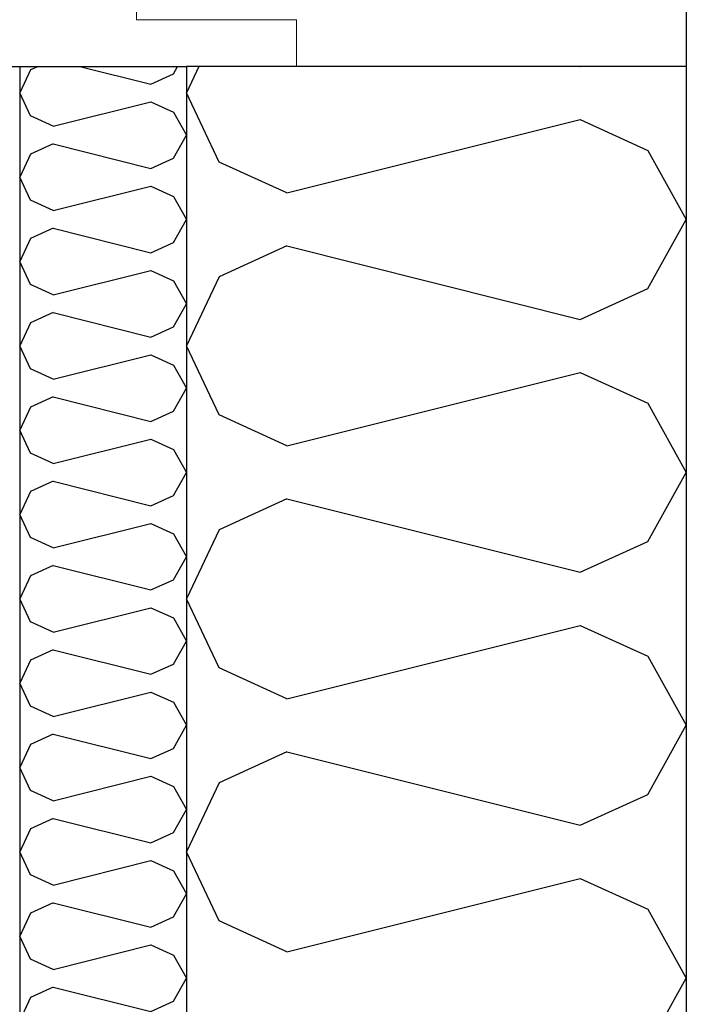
# Model space of a CAD drawing. Header units: millimetres. Extents: x -8544 to 51179, y -2070 to 39312.
# Tile 22 of 165: x -2583 to -2383, y 7239 to 7534. Entities that reach past the tile are written whole.
import ezdxf
from ezdxf.enums import TextEntityAlignment as Align

# ---------------------------------------------------------------- set-up
doc = ezdxf.new("R2010")
doc.units = ezdxf.units.MM
doc.header["$LTSCALE"] = 0.5
doc.header["$MEASUREMENT"] = 0
doc.linetypes.add('Akselinje', pattern=[1500, 1000, -200, 100, -200])
doc.linetypes.add('PLINE', pattern=[0])
for name, color, linetype in [('0(Nye konstruksjoner)', 7, 'Continuous'), ('232- Ikke-bærende yttervegger (Skravur)(Nye konstruksjoner)', 7, 'Continuous'), ('232- Ikke-bærende yttervegger(Nye konstruksjoner)', 7, 'Continuous'), ('235- Utvendig kledning og overflate (Skravur)(Nye konstruksjoner)', 7, 'Continuous'), ('235- Utvendig kledning og overflate(Nye konstruksjoner)', 7, 'Continuous'), ('82-- Modullinjer', 7, 'Continuous')]:
    doc.layers.add(name, color=color, linetype=linetype)
doc.layers.add('234- Vinduer_ dører_ porter(Nye konstruksjoner)', color=7, linetype='Continuous', lineweight=0)
doc.styles.add('GENERATED_STYLE_1', font='arial.ttf')

# ---------------------------------------------------------------- blocks, each defined once
blk = doc.blocks.new('*X23')
at = {"layer": '235- Utvendig kledning og overflate (Skravur)(Nye konstruksjoner)', "linetype": 'PLINE'}
for p, q in [((-2579.8, 7518.93), (-2583.07, 7512.02)), ((-2577.44, 7520), (-2579.8, 7518.93)), ((-2565, 7520), (-2543.7, 7514.68)), ((-2543.7, 7514.68), (-2536.93, 7517.76)), ((-2536.93, 7517.76), (-2535.68, 7520)), ((-2579.8, 7505.11), (-2583.07, 7512.02)), ((-2573.03, 7502.03), (-2543.7, 7509.36)), ((-2543.7, 7509.36), (-2536.93, 7506.28)), ((-2536.93, 7506.28), (-2533.07, 7499.37)), ((-2573.03, 7502.03), (-2579.8, 7505.11)), ((-2573.03, 7496.71), (-2579.8, 7493.63)), ((-2573.03, 7496.71), (-2543.7, 7489.38)), ((-2536.93, 7492.46), (-2533.07, 7499.37)), ((-2579.8, 7493.63), (-2583.07, 7486.73)), ((-2543.7, 7489.38), (-2536.93, 7492.46)), ((-2579.8, 7479.82), (-2583.07, 7486.73)), ((-2573.03, 7476.74), (-2543.7, 7484.07)), ((-2543.7, 7484.07), (-2536.93, 7480.99)), ((-2573.03, 7476.74), (-2579.8, 7479.82)), ((-2536.93, 7480.99), (-2533.07, 7474.08)), ((-2536.93, 7467.17), (-2533.07, 7474.08)), ((-2573.03, 7471.42), (-2579.8, 7468.34)), ((-2573.03, 7471.42), (-2543.7, 7464.09)), ((-2579.8, 7468.34), (-2583.07, 7461.43)), ((-2543.7, 7464.09), (-2536.93, 7467.17)), ((-2579.8, 7454.52), (-2583.07, 7461.43)), ((-2573.03, 7451.44), (-2543.7, 7458.78)), ((-2543.7, 7458.78), (-2536.93, 7455.69)), ((-2536.93, 7455.69), (-2533.07, 7448.79)), ((-2573.03, 7451.44), (-2579.8, 7454.52)), ((-2536.93, 7441.88), (-2533.07, 7448.79)), ((-2573.03, 7446.13), (-2579.8, 7443.05)), ((-2573.03, 7446.13), (-2543.7, 7438.8)), ((-2579.8, 7443.05), (-2583.07, 7436.14)), ((-2543.7, 7438.8), (-2536.93, 7441.88)), ((-2579.8, 7429.23), (-2583.07, 7436.14)), ((-2573.03, 7426.15), (-2543.7, 7433.48)), ((-2543.7, 7433.48), (-2536.93, 7430.4)), ((-2573.03, 7426.15), (-2579.8, 7429.23)), ((-2536.93, 7430.4), (-2533.07, 7423.49)), ((-2536.93, 7416.59), (-2533.07, 7423.49)), ((-2573.03, 7420.84), (-2579.8, 7417.75)), ((-2573.03, 7420.84), (-2543.7, 7413.5)), ((-2579.8, 7417.75), (-2583.07, 7410.85)), ((-2543.7, 7413.5), (-2536.93, 7416.59)), ((-2579.8, 7403.94), (-2583.07, 7410.85)), ((-2573.03, 7400.86), (-2543.7, 7408.19)), ((-2543.7, 7408.19), (-2536.93, 7405.11)), ((-2536.93, 7405.11), (-2533.07, 7398.2)), ((-2573.03, 7400.86), (-2579.8, 7403.94)), ((-2536.93, 7391.29), (-2533.07, 7398.2)), ((-2573.03, 7395.54), (-2579.8, 7392.46)), ((-2573.03, 7395.54), (-2543.7, 7388.21)), ((-2579.8, 7392.46), (-2583.07, 7385.55)), ((-2543.7, 7388.21), (-2536.93, 7391.29)), ((-2579.8, 7378.65), (-2583.07, 7385.55)), ((-2573.03, 7375.56), (-2543.7, 7382.9)), ((-2543.7, 7382.9), (-2536.93, 7379.81)), ((-2573.03, 7375.56), (-2579.8, 7378.65)), ((-2536.93, 7379.81), (-2533.07, 7372.91)), ((-2536.93, 7366), (-2533.07, 7372.91)), ((-2573.03, 7370.25), (-2579.8, 7367.17)), ((-2573.03, 7370.25), (-2543.7, 7362.92)), ((-2579.8, 7367.17), (-2583.07, 7360.26)), ((-2543.7, 7362.92), (-2536.93, 7366)), ((-2579.8, 7353.35), (-2583.07, 7360.26)), ((-2573.03, 7350.27), (-2543.7, 7357.6)), ((-2543.7, 7357.6), (-2536.93, 7354.52)), ((-2573.03, 7350.27), (-2579.8, 7353.35)), ((-2536.93, 7354.52), (-2533.07, 7347.61)), ((-2536.93, 7340.71), (-2533.07, 7347.61)), ((-2573.03, 7344.96), (-2579.8, 7341.87)), ((-2573.03, 7344.96), (-2543.7, 7337.62)), ((-2579.8, 7341.87), (-2583.07, 7334.97)), ((-2543.7, 7337.62), (-2536.93, 7340.71)), ((-2579.8, 7328.06), (-2583.07, 7334.97)), ((-2573.03, 7324.98), (-2543.7, 7332.31)), ((-2543.7, 7332.31), (-2536.93, 7329.23)), ((-2536.93, 7329.23), (-2533.07, 7322.32)), ((-2573.03, 7324.98), (-2579.8, 7328.06)), ((-2573.03, 7319.66), (-2579.8, 7316.58)), ((-2573.03, 7319.66), (-2543.7, 7312.33)), ((-2536.93, 7315.41), (-2533.07, 7322.32)), ((-2579.8, 7316.58), (-2583.07, 7309.67)), ((-2543.7, 7312.33), (-2536.93, 7315.41)), ((-2579.8, 7302.77), (-2583.07, 7309.67)), ((-2573.03, 7299.68), (-2543.7, 7307.02)), ((-2543.7, 7307.02), (-2536.93, 7303.93)), ((-2573.03, 7299.68), (-2579.8, 7302.77)), ((-2536.93, 7303.93), (-2533.07, 7297.03)), ((-2536.93, 7290.12), (-2533.07, 7297.03)), ((-2573.03, 7294.37), (-2579.8, 7291.29)), ((-2573.03, 7294.37), (-2543.7, 7287.04)), ((-2579.8, 7291.29), (-2583.07, 7284.38)), ((-2543.7, 7287.04), (-2536.93, 7290.12)), ((-2579.8, 7277.47), (-2583.07, 7284.38)), ((-2573.03, 7274.39), (-2543.7, 7281.72)), ((-2543.7, 7281.72), (-2536.93, 7278.64)), ((-2536.93, 7278.64), (-2533.07, 7271.73)), ((-2573.03, 7274.39), (-2579.8, 7277.47)), ((-2536.93, 7264.83), (-2533.07, 7271.73)), ((-2573.03, 7269.08), (-2579.8, 7266)), ((-2573.03, 7269.08), (-2543.7, 7261.75)), ((-2579.8, 7266), (-2583.07, 7259.09)), ((-2543.7, 7261.75), (-2536.93, 7264.83)), ((-2579.8, 7252.18), (-2583.07, 7259.09)), ((-2573.03, 7249.1), (-2543.7, 7256.43)), ((-2543.7, 7256.43), (-2536.93, 7253.35)), ((-2573.03, 7249.1), (-2579.8, 7252.18)), ((-2536.93, 7253.35), (-2533.07, 7246.44)), ((-2536.93, 7239.53), (-2533.07, 7246.44)), ((-2573.03, 7243.78), (-2579.8, 7240.7)), ((-2573.03, 7243.78), (-2543.7, 7236.45)), ((-2579.8, 7240.7), (-2583.07, 7233.8)), ((-2543.7, 7236.45), (-2536.93, 7239.53))]:
    blk.add_line(p, q, dxfattribs=at)
blk = doc.blocks.new('*X70')
at = {"layer": '232- Ikke-bærende yttervegger (Skravur)(Nye konstruksjoner)', "linetype": 'PLINE'}
for p, q in [((-2529.3, 7520), (-2533.07, 7512.02)), ((-2415, 7520), (-2414.96, 7519.99)), ((-2414.96, 7519.99), (-2414.93, 7520)), ((-2523.27, 7491.3), (-2533.07, 7512.02)), ((-2502.95, 7482.05), (-2414.96, 7504.05)), ((-2414.96, 7504.05), (-2394.64, 7494.8)), ((-2394.64, 7494.8), (-2383.07, 7474.08)), ((-2502.95, 7482.05), (-2523.27, 7491.3)), ((-2394.64, 7453.36), (-2383.07, 7474.08)), ((-2502.95, 7466.11), (-2523.27, 7456.86)), ((-2502.95, 7466.11), (-2414.96, 7444.11)), ((-2523.27, 7456.86), (-2533.07, 7436.14)), ((-2414.96, 7444.11), (-2394.64, 7453.36)), ((-2523.27, 7415.42), (-2533.07, 7436.14)), ((-2502.95, 7406.17), (-2414.96, 7428.17)), ((-2414.96, 7428.17), (-2394.64, 7418.92)), ((-2394.64, 7418.92), (-2383.07, 7398.2)), ((-2502.95, 7406.17), (-2523.27, 7415.42)), ((-2394.64, 7377.48), (-2383.07, 7398.2)), ((-2502.95, 7390.23), (-2523.27, 7380.98)), ((-2502.95, 7390.23), (-2414.96, 7368.23)), ((-2523.27, 7380.98), (-2533.07, 7360.26)), ((-2414.96, 7368.23), (-2394.64, 7377.48)), ((-2523.27, 7339.54), (-2533.07, 7360.26)), ((-2502.95, 7330.29), (-2414.96, 7352.29)), ((-2414.96, 7352.29), (-2394.64, 7343.04)), ((-2394.64, 7343.04), (-2383.07, 7322.32)), ((-2502.95, 7330.29), (-2523.27, 7339.54)), ((-2394.64, 7301.6), (-2383.07, 7322.32)), ((-2502.95, 7314.35), (-2523.27, 7305.1)), ((-2502.95, 7314.35), (-2414.96, 7292.35)), ((-2523.27, 7305.1), (-2533.07, 7284.38)), ((-2414.96, 7292.35), (-2394.64, 7301.6)), ((-2523.27, 7263.66), (-2533.07, 7284.38)), ((-2502.95, 7254.41), (-2414.96, 7276.41)), ((-2414.96, 7276.41), (-2394.64, 7267.16)), ((-2394.64, 7267.16), (-2383.07, 7246.44)), ((-2502.95, 7254.41), (-2523.27, 7263.66)), ((-2394.64, 7225.72), (-2383.07, 7246.44))]:
    blk.add_line(p, q, dxfattribs=at)
blk = doc.blocks.new('Standard grid marker[7]', base_point=(-2383.07, 12550))
at = {"layer": '82-- Modullinjer', "linetype": 'Akselinje'}
blk.add_line((-2383.07, 12350), (-2383.07, 1550), dxfattribs=at)
at = {"layer": '82-- Modullinjer', "style": 'GENERATED_STYLE_1'}
for tag, p in [('AC_MarkerText_1_0', (-2383.07, 12887.5)), ('AC_MarkerText_1_1', (-2383.07, 1187.5))]:
    blk.add_attdef(tag, text='', height=175, rotation=360, dxfattribs=at).set_placement(p, align=Align.TOP_CENTER)

msp = doc.modelspace()

# ---------------------------------------------------------------- hatches: boundary and pattern name
at = {"layer": '235- Utvendig kledning og overflate (Skravur)(Nye konstruksjoner)', "linetype": 'Continuous'}
h = msp.add_hatch(dxfattribs=at)
h.set_pattern_fill('Prikker_tett', color=256, style=0, pattern_type=2)
h.set_pattern_definition([(0, (0, 0), (0, 43.30127), [0, -25]), (0, (12.5, 21.65), (0, 43.30127), [0, -25])])
h.paths.add_polyline_path([(-2592.07, 6850), (-2583.07, 6850), (-2583.07, 7520), (-2592.07, 7520)])

# ---------------------------------------------------------------- linework, layer by layer
at = {"layer": '0(Nye konstruksjoner)', "linetype": 'PLINE', "flags": 128}
msp.add_lwpolyline([(-2671.07, 7520), (-2652.07, 7520), (-2622.07, 7520), (-2592.07, 7520), (-2583.07, 7520), (-2548.07, 7520), (-2533.07, 7520)], dxfattribs=at)
at = {"layer": '232- Ikke-bærende yttervegger(Nye konstruksjoner)', "linetype": 'PLINE'}
for p, q in [((-2533.07, 7520), (-2533.07, 6850)), ((-2383.07, 7520), (-2383.07, 6850))]:
    msp.add_line(p, q, dxfattribs=at)
at = {"layer": '232- Ikke-bærende yttervegger(Nye konstruksjoner)', "linetype": 'PLINE', "flags": 128}
msp.add_lwpolyline([(-2383.07, 7520), (-2500.07, 7520), (-2533.07, 7520)], dxfattribs=at)
at = {"layer": '234- Vinduer_ dører_ porter(Nye konstruksjoner)', "linetype": 'PLINE'}
for p, q in [((-2548.07, 9560), (-2548.07, 7534)), ((-2500.07, 7534), (-2548.07, 7534)), ((-2500.07, 7534), (-2500.07, 7520))]:
    msp.add_line(p, q, dxfattribs=at)
at = {"layer": '235- Utvendig kledning og overflate(Nye konstruksjoner)', "linetype": 'PLINE', "flags": 128}
msp.add_lwpolyline([(-2583.07, 7520), (-2583.07, 7270.63), (-2583.07, 7268.63), (-2583.07, 7238.63), (-2583.07, 6850)], dxfattribs=at)

# ---------------------------------------------------------------- block references
at = {"layer": '232- Ikke-bærende yttervegger(Nye konstruksjoner)'}
msp.add_blockref('*X70', (0, 0), dxfattribs=at)
at = {"layer": '235- Utvendig kledning og overflate(Nye konstruksjoner)'}
msp.add_blockref('*X23', (0, 0), dxfattribs=at)
at = {"layer": '82-- Modullinjer', "linetype": 'PLINE'}
msp.add_blockref('Standard grid marker[7]', (-2383.07, 12550), dxfattribs=at)

doc.saveas('drawing.dxf')
